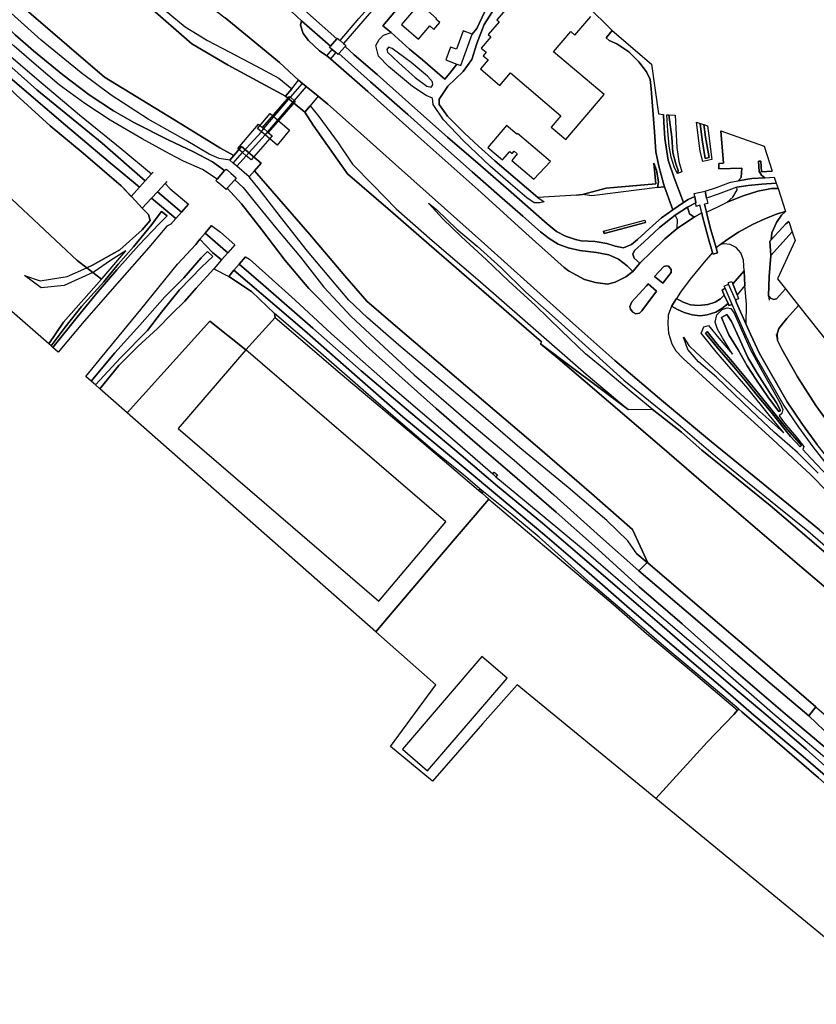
# Model space of a CAD drawing. Extents: x -26035517 to 31750492, y -9237385 to 8160032.
# Tile 224 of 256: x 22827228 to 23078243, y 421561 to 731903. Entities that reach past the tile are written whole.
import ezdxf

# ---------------------------------------------------------------- set-up
doc = ezdxf.new("R2010")
doc.units = 0
doc.layers.add('T-25', color=7, linetype='CONTINUOUS')

msp = doc.modelspace()

# ---------------------------------------------------------------- linework, layer by layer
at = {"layer": 'T-25', "color": 9}
for p, q in [((22842126, 724015, 8937), (22824853, 738923, 8893)), ((22867462, 736463, 8900), (22881478, 724300, 9010)), ((22853937, 713752, 8920), (22842126, 724015, 8937)), ((22881478, 724300, 9010), (22892957, 717619, 9010)), ((22892957, 717619, 9010), (22910988, 707776, 9060)), ((22875759, 700470, 8947), (22853937, 713752, 8920)), ((22910988, 707776, 9060), (22917123, 702755, 9227)), ((22917123, 702755, 9227), (22919654, 698635, 9227)), ((22890318, 691538, 8947), (22875759, 700470, 8947)), ((22919654, 698635, 9227), (22927500, 687675, 9180)), ((22894729, 689090, 8910), (22890318, 691538, 8947)), ((22897168, 691935, 9427), (22894729, 689090, 8910)), ((22903306, 686672, 9427), (22897168, 691935, 9427)), ((22901256, 684281, 8910), (22903306, 686672, 9427)), ((22927500, 687675, 9180), (22930562, 683371, 8867)), ((22918696, 664170, 8957), (22901256, 684281, 8910)), ((22930562, 683371, 8867), (22944116, 671670, 8867)), ((22944116, 671670, 8867), (22956205, 661069, 8860)), ((22929655, 651167, 8973), (22918696, 664170, 8957)), ((22956205, 661069, 8860), (22976633, 643352, 8857)), ((22936590, 643163, 8987), (22929655, 651167, 8973)), ((22945636, 635462, 9003), (22936590, 643163, 8987)), ((22976633, 643352, 8857), (22991702, 630322, 8853)), ((22968479, 615941, 9000), (22945636, 635462, 9003)), ((22991702, 630322, 8853), (22991387, 629740, 8877)), ((22991387, 629740, 8877), (22996800, 625214, 8877)), ((22996800, 625214, 8877), (23012739, 611571, 8843)), ((22990364, 597225, 8993), (22968479, 615941, 9000)), ((23012739, 611571, 8843), (23029604, 597137, 8760)), ((23007408, 582587, 9003), (22990364, 597225, 8993)), ((23029604, 597137, 8760), (23043557, 585111, 8730)), ((23043557, 585111, 8730), (23059011, 571844, 8730)), ((23020337, 571204, 8987), (23007408, 582587, 9003)), ((23025122, 560662, 8953), (23020337, 571204, 8987)), ((23059011, 571844, 8730), (23073694, 559187, 8710)), ((23038539, 549221, 10077), (23025122, 560662, 8953)), ((23073694, 559187, 8710), (23088900, 546320, 8683)), ((23060518, 530442, 10057), (23038539, 549221, 10077)), ((23078104, 515281, 9000), (23060518, 530442, 10057)), ((23078382, 515043, 8983), (23078104, 515281, 9000))]:
    msp.add_line(p, q, dxfattribs=at)
for points in [[(22826097, 774442, 9690), (22840924, 762108, 9837), (22840924, 762108, 9837), (22848493, 755307, 9870), (22860095, 745778, 9870), (22872741, 735152, 9923), (22879379, 729671, 9917), (22886427, 725382, 10053), (22893259, 721731, 10330), (22901685, 717351, 10467), (22908868, 713471, 10530), (22912939, 710160, 9806), (22910988, 707776, 9060), (22892957, 717619, 9010), (22881478, 724300, 9010), (22867462, 736463, 8900), (22851508, 750113, 8947), (22839794, 760168, 8833), (22823115, 774475, 8810)], [(22849151, 764164, 9897), (22857972, 757862, 10007), (22866022, 752138, 10120), (22873822, 746401, 10170), (22883214, 739225, 10283), (22891935, 732449, 10373), (22899568, 726294, 10547), (22909087, 718393, 10643), (22915113, 712817, 10637)], [(22867077, 766006, 9603), (22868957, 764963, 9567), (22869014, 764953, 9593), (22875099, 761512, 9770), (22880151, 758805, 9793), (22885266, 755869, 9857), (22889979, 752918, 9963), (22894525, 749818, 10123), (22899903, 745711, 10310), (22902221, 743783, 10320), (22908889, 737893, 10527), (22912906, 734435, 10497), (22916001, 731554, 10497), (22925209, 723600, 10707)], [(22927131, 725861, 10707), (22917899, 734063, 10500), (22917806, 734149, 10499), (22915267, 736490, 10480), (22915196, 736551, 10479), (22908066, 742725, 10363), (22903559, 746721, 10270), (22899784, 749655, 10110), (22895718, 752679, 10017), (22892026, 755145, 9890), (22886335, 758618, 9817), (22879989, 762185, 9737), (22873969, 765399, 9590)], [(22910988, 707776, 9060), (22892957, 717619, 9010), (22881478, 724300, 9010), (22867462, 736463, 8900), (22851508, 750113, 8947), (22839794, 760168, 8833)], [(22982154, 759909, 10907), (23013935, 728464, 8840), (23011985, 726195, 8877), (23012976, 725308, 8947), (23015345, 724297, 8970), (23019180, 721742, 8920), (23022352, 718596, 8910), (23024757, 715422, 8903), (23025880, 713069, 8903), (23026186, 710159, 8923), (23027270, 696548, 8947), (23027723, 690287, 8980), (23028629, 685689, 9197), (23030057, 680255, 9683), (23030413, 679250, 9700), (23028156, 678998, 9700), (23028502, 680760, 9660), (23027928, 684496, 9463), (23027096, 686670, 9387), (23027696, 680136, 9453), (23011998, 678819, 9487), (23004550, 676844, 9850), (23002682, 676546, 9853), (22990446, 675880, 9720), (22976956, 687376, 9717), (22971806, 692078, 9627), (22967383, 696114, 9310), (22962016, 701468, 9253), (22962016, 701468, 9253), (22959425, 705181, 9207), (22959414, 706853, 9207), (22962109, 710908, 9207), (22966949, 715548, 9207), (22969676, 719338, 9207), (22971306, 724391, 9177), (22973556, 730390, 9267), (22977708, 736840, 9147)], [(22966572, 752751, 10233), (22964326, 754724, 10430), (22953819, 743607, 10453), (22949723, 739669, 10457), (22941678, 729979, 10487), (22944300, 727884, 10607)], [(22824853, 738923, 8893), (22842126, 724015, 8937), (22853937, 713752, 8920), (22875759, 700470, 8947), (22890318, 691538, 8947), (22894729, 689090, 8910), (22893446, 687594, 10633), (22890126, 688120, 10453), (22886919, 689534, 10440), (22879668, 693816, 10323), (22867746, 700574, 10210), (22856025, 708111, 10190), (22846643, 715103, 10247), (22833980, 725472, 10200), (22823535, 734934, 10153)], [(22824853, 738923, 8893), (22842126, 724015, 8937), (22853937, 713752, 8920), (22875759, 700470, 8947), (22890318, 691538, 8947), (22894729, 689090, 8910)], [(22977708, 736840, 9147), (22973556, 730390, 9267), (22971306, 724391, 9177), (22969676, 719338, 9207), (22966949, 715548, 9207), (22962109, 710908, 9207), (22959414, 706853, 9207), (22959425, 705181, 9207), (22962016, 701468, 9253), (22967383, 696114, 9310), (22971806, 692078, 9627), (22976956, 687376, 9717), (22990446, 675880, 9720), (22992456, 674501, 9787), (22991163, 674206, 9900), (22989316, 674208, 9987), (22987001, 675725, 10037), (22981909, 680126, 10103), (22975442, 685693, 10163), (22967098, 693698, 10270), (22960726, 700308, 10390), (22957473, 705222, 10353), (22957268, 707132, 10350), (22957268, 707132, 10350), (22955307, 707997, 10420), (22951033, 710866, 10560), (22943470, 717177, 10683), (22940253, 720418, 10683), (22939498, 723733, 10683), (22940478, 725642, 10653), (22941885, 727078, 10640), (22944300, 727884, 10607), (22950082, 722652, 10470), (22954143, 719261, 10327), (22961145, 713151, 9977), (22962725, 715034, 9870), (22965001, 717910, 9787), (22966197, 717466, 12513), (22969842, 727291, 9917), (22971318, 729165, 9930), (22973834, 734482, 10043)], [(22982962, 738208, 11357), (22977561, 731856, 13347), (22978313, 731216, 13347), (22974886, 727185, 14350), (22975648, 726538, 14347), (22972618, 722974, 14347), (22974204, 721626, 14357), (22973274, 720532, 11677), (22974828, 719211, 11677), (22972406, 716363, 11677), (22978485, 711195, 11673), (22981837, 715136, 11777), (22997750, 701606, 14417), (22994709, 698030, 11867), (22999313, 694116, 11863), (23011362, 708286, 14317), (22995477, 721792, 14310), (23000879, 728145, 13370), (23002186, 727034, 12020), (23007188, 732918, 12020)], [(23079271, 571063, 10460), (23071769, 577214, 10420), (23060375, 586521, 10390), (23045172, 598875, 10330), (23028838, 612545, 10337), (23014787, 624521, 10420), (23001501, 636221, 10390), (22988160, 648200, 10433), (22973687, 661276, 10373), (22961089, 672500, 10333), (22945606, 686221, 10487), (22933722, 696961, 10683), (22924342, 705277, 10663), (22921249, 707796, 10643), (22917530, 710839, 10677), (22916369, 711789, 10677), (22915113, 712817, 10637), (22909087, 718393, 10643), (22899568, 726294, 10547), (22891935, 732449, 10373)], [(22912906, 734435, 10497), (22916001, 731554, 10497), (22915739, 730156, 10543), (22916508, 727546, 10653), (22918185, 725300, 10683), (22921748, 722109, 10683), (22923968, 720547, 10685), (22925120, 719586, 10685), (22929321, 715843, 10683), (22936926, 709281, 10600), (22951869, 695968, 10577), (22972620, 677387, 10433), (22986718, 664660, 10397), (22998823, 653786, 10400), (23000175, 652760, 10420), (23005172, 649982, 10383), (23008642, 649022, 10333), (23012480, 648595, 10263), (23014904, 649149, 10193), (23018216, 650833, 10187), (23020401, 652579, 10153), (23022618, 655125, 10157), (23026269, 658754, 9923), (23030528, 662865, 9903), (23034362, 666066, 9880), (23036977, 667867, 9873), (23039810, 669706, 9837), (23042154, 671001, 9908), (23042410, 669910, 9900), (23043508, 665581, 9907), (23044516, 662146, 9860), (23045525, 658565, 9854), (23042872, 655504, 9877), (23038524, 650088, 9953), (23035489, 646039, 10050), (23034183, 644036, 10070), (23034147, 643978, 10071), (23032695, 641677, 10110), (23032663, 641593, 10112), (23031589, 638787, 10187), (23031467, 636086, 10227), (23031713, 633147, 10237), (23032710, 629709, 10237), (23033958, 627583, 10203), (23036294, 625132, 10267), (23045992, 616268, 10320), (23057603, 605867, 10417), (23064416, 599697, 10437), (23070857, 593682, 10387), (23076374, 588511, 10410), (23081798, 583101, 10433)], [(22917899, 734063, 10500), (22927131, 725861, 10707), (22925209, 723600, 10707), (22916001, 731554, 10497), (22912906, 734435, 10497)], [(22891795, 684323, 10726), (22887999, 687076, 10597), (22882004, 690215, 10490), (22874027, 694009, 10473), (22863373, 699430, 10430), (22856774, 703167, 10340), (22849068, 708250, 10323), (22840769, 714486, 10317), (22831567, 722105, 10333), (22825831, 727095, 10307), (22820318, 732343, 10290)], [(23020401, 652579, 10153), (23018216, 650833, 10187), (23014904, 649149, 10193), (23012480, 648595, 10263), (23008642, 649022, 10333), (23005172, 649982, 10383), (23000175, 652760, 10420), (22998823, 653786, 10400), (22986718, 664660, 10397), (22972620, 677387, 10433), (22951869, 695968, 10577), (22936926, 709281, 10600), (22929321, 715843, 10683), (22925120, 719586, 10685), (22923968, 720547, 10685), (22921748, 722109, 10683), (22918185, 725300, 10683), (22916508, 727546, 10653), (22915739, 730156, 10543), (22916001, 731554, 10497)], [(22889484, 681689, 10687), (22884779, 684676, 10533), (22878824, 687310, 10513), (22874439, 689632, 10510), (22865846, 694369, 10453), (22855732, 700245, 10400), (22847758, 705467, 10367), (22839645, 711387, 10353), (22832559, 717504, 10317), (22825441, 723606, 10293), (22819018, 729190, 10263)], [(22825831, 727095, 10307), (22831567, 722105, 10333), (22840769, 714486, 10317), (22849068, 708250, 10323), (22856774, 703167, 10340), (22863373, 699430, 10430), (22874027, 694009, 10473), (22882004, 690215, 10490), (22887999, 687076, 10597), (22891795, 684323, 10726), (22889484, 681689, 10687), (22884779, 684676, 10533), (22878824, 687310, 10513), (22874439, 689632, 10510), (22865846, 694369, 10453), (22855732, 700245, 10400), (22847758, 705467, 10367), (22839645, 711387, 10353), (22832559, 717504, 10317), (22825441, 723606, 10293)], [(23013935, 728464, 8840), (23011985, 726195, 8877), (23012976, 725308, 8947), (23015345, 724297, 8970), (23019180, 721742, 8920), (23022352, 718596, 8910), (23024757, 715422, 8903), (23025880, 713069, 8903), (23026186, 710159, 8923), (23027270, 696548, 8947), (23027723, 690287, 8980), (23028629, 685689, 9197), (23030057, 680255, 9683), (23030413, 679250, 9700), (23032998, 671948, 9827)], [(22927131, 725861, 10707), (22927317, 726080, 10707), (22928159, 725367, 10687), (22929303, 724397, 10687), (22930036, 723776, 10707), (22929765, 723466, 10707), (22927806, 721226, 10707), (22927530, 720910, 10707), (22926802, 721524, 10687), (22925656, 722492, 10687), (22924847, 723174, 10707), (22925209, 723600, 10707), (22927131, 725861, 10707)], [(23039926, 676190, 9873), (23037863, 675208, 9833), (23036362, 674299, 9877), (23032998, 671948, 9827), (23029487, 669407, 9867), (23026750, 667081, 9870), (23021891, 662607, 9963), (23020032, 661087, 10017), (23017504, 659955, 10030), (23014833, 660526, 10050), (23012283, 661319, 10080), (23008601, 661950, 10110), (23004156, 662251, 10103), (23002346, 662650, 10103), (22999182, 663635, 10120), (22996391, 665174, 10173), (22993392, 667590, 10150), (22981217, 678226, 10213), (22972469, 685933, 10250), (22962044, 694908, 10417), (22951786, 704061, 10413), (22939819, 714673, 10610), (22932668, 720873, 10727), (22929765, 723466, 10707)], [(22818753, 722081, 7980), (22832591, 709824, 7980), (22853263, 693013, 7980), (22866804, 681099, 7980), (22865002, 679102, 7980), (22855110, 687336, 7980), (22841691, 698663, 7980), (22828636, 709811, 7980), (22813610, 722564, 7980)], [(22813610, 722564, 7980), (22828636, 709811, 7980), (22841691, 698663, 7980), (22855110, 687336, 7980), (22865002, 679102, 7980), (22862402, 676219, 10513), (22859166, 679557, 10510), (22859166, 679557, 10510), (22847184, 689877, 10467), (22836874, 698482, 10457), (22826075, 708272, 10420)], [(22823006, 721608, 10040), (22832649, 713245, 10040), (22846048, 701962, 10120), (22859379, 691068, 10240), (22868802, 683314, 10390), (22866804, 681099, 7980), (22853263, 693013, 7980), (22832591, 709824, 7980), (22818753, 722081, 7980)], [(22927806, 721226, 10707), (22937721, 712330, 10600), (22949526, 701983, 10480), (22958584, 693965, 10410), (22969823, 683987, 10287), (22979289, 675651, 10253), (22985778, 669962, 10277), (22991373, 665050, 10297), (22994053, 662936, 10283), (22996929, 661163, 10240), (23000085, 659944, 10197), (23003692, 659140, 10163), (23009003, 658482, 10167), (23012851, 657816, 10197), (23015960, 656389, 10107), (23018594, 654357, 10097), (23020401, 652579, 10153), (23022618, 655125, 10157), (23020818, 656716, 10140), (23020433, 658044, 10143), (23020975, 659205, 10110), (23024005, 661898, 10050), (23028881, 666389, 10000), (23033785, 670300, 9933), (23037606, 672779, 9933), (23040252, 674136, 9873)], [(22852980, 650068, 9563), (22850244, 652234, 9497), (22848345, 653683, 10397), (22845372, 655980, 10400), (22829879, 670550, 10403), (22806064, 692788, 10403), (22823052, 711123, 10360)], [(22915113, 712817, 10637), (22916369, 711789, 10677), (22917530, 710839, 10677), (22921249, 707796, 10643), (22918737, 704727, 9781), (22917123, 702755, 9227), (22910988, 707776, 9060), (22912939, 710160, 9806), (22915113, 712817, 10637)], [(22921249, 707796, 10643), (22924342, 705277, 10663), (22933722, 696961, 10683), (22945606, 686221, 10487), (22961089, 672500, 10333), (22973687, 661276, 10373), (22988160, 648200, 10433), (23001501, 636221, 10390), (23014787, 624521, 10420), (23028838, 612545, 10337), (23045172, 598875, 10330), (23060375, 586521, 10390), (23071769, 577214, 10420), (23079271, 571063, 10460), (23087805, 563800, 10420), (23097364, 555498, 10473), (23108033, 545905, 10740), (23117154, 537822, 10960), (23126916, 529367, 11143), (23135109, 522148, 11353), (23141188, 517391, 11493)], [(22903403, 696575, 10673), (22902172, 697620, 8937), (22906151, 702304, 9000), (22912291, 697089, 8927), (22908312, 692404, 8937), (22904547, 695602, 10673), (22903403, 696575, 10673)], [(22917123, 702755, 9227), (22919654, 698635, 9227), (22927500, 687675, 9180), (22930562, 683371, 8867), (22944116, 671670, 8867), (22956205, 661069, 8860), (22976633, 643352, 8857), (22991702, 630322, 8853)], [(23036362, 674299, 9877), (23033418, 682078, 9527), (23031616, 687666, 9220), (23030473, 694468, 8977), (23030211, 699584, 8817), (23030119, 702029, 8790)], [(23048202, 696874, 9653), (23048965, 686687, 9697), (23047507, 686582, 9697), (23047569, 684850, 9697), (23054760, 685090, 9697), (23054526, 682135, 9697), (23053662, 681093, 9746)], [(22806064, 692788, 10403), (22829879, 670550, 10403), (22845372, 655980, 10400), (22848345, 653683, 10397), (22848345, 653683, 10397), (22850244, 652234, 9497), (22852980, 650068, 9563), (22841011, 636558, 9550), (22836370, 629747, 9333), (22823939, 640694, 9120)], [(22894729, 689090, 8910), (22897168, 691935, 9427), (22903306, 686672, 9427), (22901256, 684281, 8910), (22899584, 682331, 10567), (22895659, 685697, 10683), (22894520, 686673, 10683), (22893446, 687594, 10633), (22894729, 689090, 8910)], [(23062074, 682036, 9707), (23060991, 682935, 9693), (23060246, 684070, 9667), (23060078, 687311, 9693), (23060742, 687283, 9697), (23060951, 683968, 9693), (23064364, 684193, 9630)], [(22862220, 676018, 10513), (22862402, 676219, 10513), (22865002, 679102, 7980), (22866804, 681099, 7980), (22868802, 683314, 10390), (22869321, 683889, 10380)], [(22891795, 684323, 10726), (22892248, 684839, 10733), (22892669, 684470, 10700), (22893797, 683481, 10700), (22895459, 682023, 10733), (22894969, 681464, 10714), (22892620, 678787, 10624), (22892247, 678361, 10610), (22890558, 679843, 10683), (22889430, 680832, 10683), (22889036, 681178, 10680), (22889484, 681689, 10687), (22891795, 684323, 10726)], [(23025122, 560662, 8953), (23020337, 571204, 8987), (23007408, 582587, 9003), (22990364, 597225, 8993), (22968479, 615941, 9000), (22945636, 635462, 9003), (22936590, 643163, 8987), (22929655, 651167, 8973), (22918696, 664170, 8957), (22901256, 684281, 8910)], [(22873639, 680902, 10420), (22873031, 680246, 10426), (22870611, 677635, 7980), (22868801, 675681, 7980), (22865809, 672452, 10497)], [(23086310, 498042, 9887), (23068425, 513157, 9890), (23051500, 527573, 9917), (23035927, 541515, 9990), (23022449, 553191, 10067), (23008382, 565915, 10060), (22996255, 576662, 10060), (22981711, 589335, 10070), (22969922, 599375, 10107), (22958412, 609351, 10167), (22946649, 619843, 10230), (22936289, 629236, 10260), (22927140, 638228, 10343), (22918325, 647211, 10317), (22910902, 656034, 10360), (22903507, 665652, 10477), (22897079, 673909, 10590), (22892620, 678787, 10624), (22894969, 681464, 10714), (22897594, 679023, 10523), (22901474, 674332, 10400), (22907921, 666254, 10337), (22915659, 657015, 10293), (22923082, 647549, 10320), (22931700, 638305, 10307), (22943414, 627388, 10237), (22951533, 619969, 10213), (22967796, 605862, 10127), (22982994, 593093, 10090), (22995486, 582098, 10067), (23010268, 568931, 10113), (23022319, 558167, 10067), (23040125, 543021, 10060), (23062338, 523955, 9997), (23075874, 512448, 10023), (23083086, 505545, 9950)], [(22894969, 681464, 10714), (22897594, 679023, 10523), (22901474, 674332, 10400), (22907921, 666254, 10337), (22915659, 657015, 10293), (22923082, 647549, 10320), (22931700, 638305, 10307), (22943414, 627388, 10237), (22951533, 619969, 10213), (22967796, 605862, 10127), (22982994, 593093, 10090), (22995486, 582098, 10067), (23010268, 568931, 10113), (23022319, 558167, 10067)], [(23043236, 677811, 9873), (23046781, 679012, 9793), (23051205, 680680, 9767), (23053576, 681078, 9747), (23053662, 681093, 9746), (23057893, 681844, 9673), (23062074, 682036, 9707), (23065012, 682222, 9713)], [(23053242, 679091, 9723), (23056748, 679662, 9723), (23061063, 680092, 9717), (23065617, 680380, 9630)], [(22892620, 678787, 10624), (22897079, 673909, 10590), (22903507, 665652, 10477), (22910902, 656034, 10360), (22918325, 647211, 10317), (22927140, 638228, 10343), (22936289, 629236, 10260), (22946649, 619843, 10230), (22958412, 609351, 10167), (22969922, 599375, 10107), (22981711, 589335, 10070), (22996255, 576662, 10060), (23008382, 565915, 10060), (23022449, 553191, 10067), (23035927, 541515, 9990), (23051500, 527573, 9917), (23068425, 513157, 9890), (23086310, 498042, 9887), (23098073, 488258, 9903), (23107238, 481034, 9927)], [(23002682, 676546, 9853), (23004550, 676844, 9850)], [(23028156, 678998, 9700), (23030413, 679250, 9700)], [(23041593, 673395, 9927), (23040429, 673022, 9873), (23040252, 674136, 9873), (23039926, 676190, 9873), (23039784, 677086, 9873), (23043236, 677811, 9873), (23043685, 675603, 9873), (23044027, 673921, 9873), (23043042, 673735, 9927)], [(23043616, 671287, 9908), (23047470, 673062, 9923), (23050137, 674423, 9947), (23051936, 676007, 9853), (23053271, 678261, 9780), (23053242, 679091, 9723), (23047348, 676958, 9800), (23043685, 675603, 9873)], [(23050137, 674423, 9947), (23055197, 676354, 9717), (23059784, 677824, 9680), (23064127, 678688, 9637), (23066174, 678685, 9610)], [(22862402, 676219, 10513), (22862494, 676124, 10750), (22865809, 672452, 10497)], [(22874816, 667434, 10327), (22876439, 669273, 7980), (22878206, 671274, 7980), (22880432, 673795, 10303)], [(23081394, 563661, 9853), (23072273, 571461, 9853), (23063679, 578809, 9837), (23055425, 585541, 9810), (23048146, 591347, 9820), (23042151, 596247, 9850), (23035762, 601871, 9820), (23026571, 609128, 9767), (23019946, 614636, 9737), (23011951, 621315, 9720), (23005531, 626631, 9737), (22997922, 633859, 9783), (22989742, 641771, 9853), (22981332, 649457, 9853), (22974308, 656211, 9893), (22966424, 663449, 9973), (22960603, 669174, 10067), (22956000, 674116, 10207), (22958597, 672108, 10197), (22965001, 665865, 10203), (22971375, 660551, 10230), (22978845, 653759, 10223), (22986743, 646048, 10240), (22996902, 636995, 10240), (23008761, 626320, 10190), (23017638, 618253, 10123), (23027540, 610204, 10173), (23035471, 603818, 10220), (23046511, 594373, 10260), (23056559, 586126, 10297), (23065928, 578615, 10340), (23075558, 570758, 10383), (23085890, 561918, 10423)], [(23047126, 658370, 9853), (23046658, 660029, 9856), (23045946, 662557, 9860), (23044944, 665974, 9907), (23043856, 670263, 9900), (23043616, 671287, 9908), (23043042, 673735, 9927)], [(23042154, 671001, 9908), (23039810, 669706, 9837), (23036977, 667867, 9873), (23034362, 666066, 9880), (23030528, 662865, 9903), (23026269, 658754, 9923), (23022618, 655125, 10157)], [(23039810, 669706, 9837), (23038313, 670760, 9863), (23037606, 672779, 9933)], [(23045694, 657966, 9853), (23045525, 658565, 9854), (23044516, 662146, 9860), (23043508, 665581, 9907), (23042410, 669910, 9900), (23042154, 671001, 9908), (23041593, 673395, 9927)], [(23048078, 661061, 9880), (23050017, 662499, 9750), (23053772, 664898, 9723), (23058114, 667311, 9673), (23061775, 668979, 9647), (23065932, 670726, 9607), (23068565, 671410, 9560)], [(23078415, 598144, 9603), (23073942, 604318, 9580), (23069061, 611484, 9577), (23060323, 626716, 9653), (23057499, 632744, 9693), (23056152, 635816, 9708), (23056209, 642189, 9657), (23055707, 648167, 9723), (23055466, 652766, 9783), (23055264, 656160, 9723), (23054486, 658431, 9720), (23053027, 660075, 9720), (23051111, 661095, 9757), (23049099, 661292, 9843), (23048078, 661061, 9880), (23050017, 662499, 9750), (23053772, 664898, 9723), (23058114, 667311, 9673), (23061775, 668979, 9647), (23065932, 670726, 9607), (23068565, 671410, 9560), (23067276, 670329, 9610), (23065722, 667928, 9653), (23064212, 664749, 9593), (23064060, 662538, 9543), (23063622, 662118, 9567), (23063937, 657555, 9620), (23063425, 650944, 9580), (23063222, 644844, 9507), (23063831, 644083, 9503), (23064882, 643748, 9500), (23065652, 643950, 9490), (23068540, 647027, 9460), (23072683, 641797, 9357), (23068909, 637765, 9520), (23066446, 634529, 9563), (23065956, 632886, 9610), (23066047, 630766, 9647), (23067347, 628070, 9547), (23072353, 619378, 9560), (23078117, 610336, 9533), (23083038, 603423, 9490)], [(23069602, 668253, 9493), (23068663, 667575, 9493), (23064060, 662538, 9543), (23064212, 664749, 9593), (23065722, 667928, 9653), (23067276, 670329, 9610), (23068565, 671410, 9560)], [(23011208, 665245, 9933), (23024194, 668689, 9817)], [(23011399, 664523, 9933), (23024385, 667967, 9817)], [(23024194, 668689, 9817), (23024385, 667967, 9817)], [(23034362, 666066, 9880), (23034543, 668772, 9880), (23033785, 670300, 9933)], [(22887683, 667080, 10313), (22885660, 664643, 7980), (22884032, 662681, 7980), (22882713, 661092, 10297)], [(23011208, 665245, 9933), (23011399, 664523, 9933)], [(23068540, 647027, 9460), (23065652, 643950, 9490), (23064882, 643748, 9500), (23063831, 644083, 9503), (23063222, 644844, 9507), (23063425, 650944, 9580), (23063937, 657555, 9620), (23070669, 665008, 9503)], [(23056152, 635816, 9708), (23056209, 642189, 9657), (23055707, 648167, 9723), (23055466, 652766, 9783), (23055264, 656160, 9723), (23054486, 658431, 9720), (23053027, 660075, 9720), (23051111, 661095, 9757), (23049099, 661292, 9843), (23048078, 661061, 9880), (23046658, 660029, 9856)], [(23063622, 662118, 9567), (23063937, 657555, 9620)], [(22895037, 660993, 10413), (22892778, 658408, 7980), (22890861, 656215, 7980), (22888384, 653381, 10413)], [(23045525, 658565, 9854), (23042872, 655504, 9877), (23038524, 650088, 9953), (23035489, 646039, 10050), (23034183, 644036, 10070), (23034147, 643978, 10071), (23032695, 641677, 10110), (23032663, 641593, 10112), (23031589, 638787, 10187), (23031467, 636086, 10227), (23031713, 633147, 10237), (23032710, 629709, 10237), (23033958, 627583, 10203), (23036294, 625132, 10267), (23045992, 616268, 10320), (23057603, 605867, 10417), (23064416, 599697, 10437), (23070857, 593682, 10387), (23076374, 588511, 10410), (23081798, 583101, 10433)], [(23045694, 657966, 9853), (23047126, 658370, 9853)], [(22898427, 657197, 10333), (22896376, 654806, 8170), (22894753, 652914, 7980), (22893109, 650998, 10210)], [(23088722, 489823, 8203), (23075038, 501958, 8197), (23063114, 512232, 8213), (23051983, 521597, 8227), (23040160, 531734, 8243), (23028862, 541569, 8243), (23016369, 552312, 8243), (23003775, 563142, 8243), (22991916, 573249, 8243), (22977757, 584866, 8243), (22966303, 594635, 8243), (22950475, 608040, 8243), (22934879, 621276, 8243), (22919550, 634683, 8170), (22903906, 648376, 8170), (22896376, 654806, 8170), (22898427, 657197, 10333), (22899605, 656448, 9920), (22904632, 651930, 9917), (22914042, 643510, 9963), (22925502, 632865, 9957), (22942455, 617829, 9867), (22962049, 601160, 9827), (22976298, 588714, 9837), (22977314, 587869, 9832), (22986347, 580338, 9933), (23004914, 564912, 9937), (23024365, 548062, 9790), (23044593, 530756, 9717), (23064489, 513441, 9673), (23087003, 494312, 9803)], [(22888384, 653381, 10413), (22893109, 650998, 10210)], [(23078983, 492955, 9493), (23065169, 504769, 9513), (23054818, 513796, 9610), (23053809, 514639, 9605), (23041711, 524757, 9540), (23030181, 534467, 9470), (23016350, 546433, 9463), (23007189, 554242, 9523), (22998909, 561605, 9433), (22990937, 568805, 9430), (22982255, 575980, 9547), (22973405, 583116, 9673), (22972267, 584077, 9673), (22967035, 588458, 9700), (22958052, 595701, 9657), (22946495, 605600, 9597), (22936261, 614369, 9650), (22921320, 627516, 9643), (22907534, 639316, 9643), (22907534, 639316, 9643), (22900321, 646250, 9937), (22893109, 650998, 10210), (22894753, 652914, 7980), (22903276, 645578, 7980), (22916936, 633888, 7980), (22932713, 620122, 7980), (22947981, 606702, 7980), (22965733, 591971, 7980), (22977744, 581946, 7980), (22992683, 569403, 7980), (23006631, 557436, 7980), (23018549, 547001, 7980), (23031397, 536059, 7980), (23048803, 521208, 7980), (23058575, 512657, 7980), (23074071, 499651, 7980), (23086542, 488925, 7980)], [(23086542, 488925, 7980), (23074071, 499651, 7980), (23058575, 512657, 7980), (23048803, 521208, 7980), (23031397, 536059, 7980), (23018549, 547001, 7980), (23006631, 557436, 7980), (22992683, 569403, 7980), (22977744, 581946, 7980), (22965733, 591971, 7980), (22947981, 606702, 7980), (22932713, 620122, 7980), (22916936, 633888, 7980), (22903276, 645578, 7980), (22894753, 652914, 7980), (22896376, 654806, 8170), (22903906, 648376, 8170), (22919550, 634683, 8170), (22934879, 621276, 8243), (22950475, 608040, 8243), (22966303, 594635, 8243), (22977757, 584866, 8243), (22991916, 573249, 8243), (23003775, 563142, 8243), (23016369, 552312, 8243), (23028862, 541569, 8243), (23040160, 531734, 8243), (23051983, 521597, 8227), (23063114, 512232, 8213), (23075038, 501958, 8197), (23088722, 489823, 8203)], [(23027276, 650974, 10270), (23029860, 648829, 10270), (23032479, 652227, 10233), (23032495, 653204, 10213), (23031717, 654175, 10200), (23031025, 654283, 10200), (23030158, 654077, 10200), (23027276, 650974, 10270)], [(23055466, 652766, 9783), (23051894, 648647, 9807)], [(23082946, 590012, 9637), (23077228, 597246, 9603), (23072724, 603462, 9580), (23067799, 610694, 9577), (23059002, 626029, 9653), (23056144, 632130, 9693), (23051778, 642088, 9740), (23051747, 642158, 9741), (23050680, 641844, 9767), (23050431, 642407, 9767), (23049248, 645077, 9767), (23048532, 646694, 9767), (23049534, 647245, 9799), (23049232, 647939, 9807), (23050596, 648533, 9807), (23050545, 649035, 9807), (23051607, 649374, 9807), (23051894, 648647, 9807), (23053271, 645155, 9807), (23053756, 643926, 9807), (23052754, 643575, 9750), (23053142, 642684, 9740), (23056152, 635816, 9708), (23057499, 632744, 9693), (23060323, 626716, 9653), (23069061, 611484, 9577), (23073942, 604318, 9580), (23078415, 598144, 9603)], [(23049232, 647939, 9807), (23050596, 648533, 9807), (23050545, 649035, 9807), (23051607, 649374, 9807), (23051894, 648647, 9807), (23053271, 645155, 9807), (23053756, 643926, 9807), (23052754, 643575, 9750)], [(23024690, 648032, 10273), (23020165, 642976, 10360), (23019507, 641556, 10390), (23019706, 640640, 10400), (23020417, 639734, 10410), (23021374, 639239, 10413), (23022487, 639420, 10413), (23023278, 640140, 10413), (23027860, 646368, 10337), (23025303, 648603, 10313), (23024690, 648032, 10273)], [(23049534, 647245, 9799), (23048532, 646694, 9767), (23049248, 645077, 9767), (23050431, 642407, 9767), (23050680, 641844, 9767), (23051747, 642158, 9741)], [(23147836, 531029, 9453), (23140389, 537349, 9493), (23130406, 545882, 9523), (23119386, 555451, 9557), (23106787, 566175, 9563), (23098501, 573558, 9577), (23091721, 580121, 9577), (23087135, 585019, 9597), (23082946, 590012, 9637), (23077228, 597246, 9603), (23072724, 603462, 9580), (23067799, 610694, 9577), (23059002, 626029, 9653), (23056144, 632130, 9693), (23051778, 642088, 9740), (23051747, 642158, 9741), (23049534, 647245, 9799), (23049232, 647939, 9807)], [(23148799, 532164, 9453), (23141354, 538482, 9493), (23131377, 547009, 9523), (23120356, 556579, 9557), (23107764, 567297, 9563), (23099514, 574649, 9577), (23092782, 581165, 9577), (23088249, 586006, 9597), (23084100, 590952, 9637), (23078415, 598144, 9603), (23073942, 604318, 9580), (23069061, 611484, 9577), (23060323, 626716, 9653), (23057499, 632744, 9693), (23056152, 635816, 9708), (23053142, 642684, 9740), (23052754, 643575, 9750), (23050596, 648533, 9807)], [(23055707, 648167, 9723), (23053271, 645155, 9807)], [(23049248, 645077, 9767), (23048023, 643971, 9723), (23046410, 642858, 9740), (23044053, 642100, 9787), (23041105, 641827, 9857), (23038560, 642031, 9927), (23036332, 642854, 9973), (23034147, 643978, 10071)], [(23063222, 644844, 9507), (23063429, 643518, 9520)], [(22907687, 638052, 9763), (22907534, 639316, 9643)], [(23032663, 641593, 10112), (23034475, 640557, 10043), (23036652, 639647, 10040), (23039159, 638917, 10040), (23041598, 638613, 10017), (23043905, 638854, 9977), (23046535, 639751, 9957), (23048487, 640922, 9927), (23050431, 642407, 9767)], [(23078855, 589005, 10380), (23072340, 595485, 10373), (23065042, 601757, 10367), (23057710, 608695, 10333), (23046765, 619207, 10297), (23041122, 624105, 10257), (23037771, 627908, 10180), (23036401, 631845, 10003), (23038031, 629189, 9903), (23040266, 627132, 9873), (23045799, 621982, 9833), (23053032, 615281, 9830), (23060418, 608445, 9830), (23068023, 601730, 9827), (23063540, 607198, 9827), (23056667, 615676, 9837), (23046704, 627187, 9817), (23041997, 633135, 9787), (23042815, 635056, 9787), (23044241, 635475, 9780), (23047523, 631527, 9777), (23051853, 626444, 9793), (23048698, 631593, 9870), (23047159, 634389, 9863), (23046355, 636593, 9853), (23046947, 638911, 9823), (23048573, 640515, 9783), (23050196, 641069, 9753), (23051266, 640879, 9730), (23052394, 639394, 9703), (23054731, 633911, 9630), (23057442, 628084, 9600), (23060577, 622259, 9590), (23063947, 616265, 9573), (23066840, 611022, 9543), (23067662, 609082, 9543), (23067421, 607786, 9543), (23066546, 607046, 9543), (23068247, 604770, 9543), (23071882, 600407, 9543), (23074269, 597373, 9543), (23073979, 596468, 9543), (23076475, 593684, 9547), (23082114, 587837, 9547)], [(23132171, 554158, 9373), (23132496, 554538, 9373), (23132588, 554593, 9537), (23123169, 562754, 9403), (23111798, 572506, 9480), (23103887, 579709, 9510), (23098370, 585049, 9490), (23093817, 589985, 9457), (23088036, 597061, 9460), (23083038, 603423, 9490), (23078117, 610336, 9533), (23072353, 619378, 9560), (23067347, 628070, 9547), (23066047, 630766, 9647), (23065956, 632886, 9610), (23066446, 634529, 9563), (23068909, 637765, 9520), (23072683, 641797, 9357)], [(23065598, 632716, 9587), (23066047, 630766, 9647)], [(23131437, 509421, 8913), (23119650, 519623, 8637), (23103951, 533249, 8667), (23088900, 546320, 8683), (23073694, 559187, 8710), (23059011, 571844, 8730), (23043557, 585111, 8730), (23029604, 597137, 8760), (23012739, 611571, 8843), (22996800, 625214, 8877), (22991387, 629740, 8877)], [(22991387, 629740, 8877), (23018977, 609026, 9500), (23026571, 609128, 9767)], [(23088900, 546320, 8683), (23073694, 559187, 8710), (23059011, 571844, 8730), (23043557, 585111, 8730), (23029604, 597137, 8760), (23012739, 611571, 8843), (22996800, 625214, 8877), (22991387, 629740, 8877), (22991387, 629740, 8877), (23018977, 609026, 9500), (23026571, 609128, 9767), (23035762, 601871, 9820), (23042151, 596247, 9850), (23048146, 591347, 9820), (23055425, 585541, 9810), (23063679, 578809, 9837), (23072273, 571461, 9853), (23081394, 563661, 9853)], [(23021723, 563561, 10043), (23024905, 560847, 10067), (23025122, 560662, 8953), (23038539, 549221, 10077), (23060518, 530442, 10057), (23078104, 515281, 9000), (23078382, 515043, 8983), (23082093, 511843, 9977)], [(23024905, 560847, 10067), (23022319, 558167, 10067), (23040125, 543021, 10060), (23062338, 523955, 9997), (23075874, 512448, 10023), (23078104, 515281, 9000)], [(23053460, 514246, 9733), (23053809, 514639, 9605)], [(23109167, 483874, 9917), (23097108, 493701, 9943), (23083086, 505545, 9950), (23075874, 512448, 10023)]]:
    msp.add_polyline3d(points, dxfattribs=at)
for points in [[(22966023, 769151, 10550), (22967201, 768225, 10550), (22950311, 748735, 10603), (22929303, 724397, 10687), (22928159, 725367, 10687), (22934102, 732252, 10663), (22935830, 734253, 10656), (22949177, 749716, 10603), (22966023, 769151, 10550)], [(22944300, 727884, 10607), (22941678, 729979, 10487), (22949723, 739669, 10457), (22953819, 743607, 10453), (22964326, 754724, 10430), (22966572, 752751, 10233), (22970376, 748995, 10223), (22975274, 744222, 10123), (22977567, 741951, 10043), (22978000, 740400, 10010), (22977340, 739305, 10010), (22973834, 734482, 10043), (22971318, 729165, 9930), (22969842, 727291, 9917), (22966966, 728358, 12843), (22964824, 722585, 12887), (22962973, 723272, 12890), (22961470, 719220, 12647), (22965001, 717910, 9787), (22962725, 715034, 9870), (22961145, 713151, 9977), (22954143, 719261, 10327), (22950082, 722652, 10470), (22944300, 727884, 10607)], [(22947514, 730380, 14813), (22952856, 725748, 14847), (22956484, 729933, 14903), (22957773, 728816, 12280), (22959657, 730989, 12293), (22958369, 732106, 12473), (22958557, 732323, 12473), (22953215, 736955, 14887), (22947514, 730380, 14813)], [(23032998, 671948, 9827), (23030413, 679250, 9700), (23030057, 680255, 9683), (23028629, 685689, 9197), (23027723, 690287, 8980), (23027270, 696548, 8947), (23026186, 710159, 8923), (23025880, 713069, 8903), (23024757, 715422, 8903), (23022352, 718596, 8910), (23019180, 721742, 8920), (23015345, 724297, 8970), (23012976, 725308, 8947), (23011985, 726195, 8877), (23013935, 728464, 8840), (23026290, 717839, 8907), (23028524, 702216, 8860), (23030119, 702029, 8790), (23030211, 699584, 8817), (23030473, 694468, 8977), (23031616, 687666, 9220), (23033418, 682078, 9527), (23036362, 674299, 9877), (23032998, 671948, 9827)], [(22925656, 722492, 10687), (22924847, 723174, 10707), (22925209, 723600, 10707), (22927131, 725861, 10707), (22927317, 726080, 10707), (22928159, 725367, 10687), (22929303, 724397, 10687), (22930036, 723776, 10707), (22929765, 723466, 10707), (22927806, 721226, 10707), (22927530, 720910, 10707), (22926802, 721524, 10687), (22925656, 722492, 10687)], [(23032998, 671948, 9827), (23036362, 674299, 9877), (23037863, 675208, 9833), (23039926, 676190, 9873), (23040252, 674136, 9873), (23037606, 672779, 9933), (23033785, 670300, 9933), (23028881, 666389, 10000), (23024005, 661898, 10050), (23020975, 659205, 10110), (23020433, 658044, 10143), (23020818, 656716, 10140), (23022618, 655125, 10157), (23020401, 652579, 10153), (23018594, 654357, 10097), (23015960, 656389, 10107), (23012851, 657816, 10197), (23009003, 658482, 10167), (23003692, 659140, 10163), (23000085, 659944, 10197), (22996929, 661163, 10240), (22994053, 662936, 10283), (22991373, 665050, 10297), (22985778, 669962, 10277), (22979289, 675651, 10253), (22969823, 683987, 10287), (22958584, 693965, 10410), (22949526, 701983, 10480), (22937721, 712330, 10600), (22927806, 721226, 10707), (22929765, 723466, 10707), (22932668, 720873, 10727), (22939819, 714673, 10610), (22951786, 704061, 10413), (22962044, 694908, 10417), (22972469, 685933, 10250), (22981217, 678226, 10213), (22993392, 667590, 10150), (22996391, 665174, 10173), (22999182, 663635, 10120), (23002346, 662650, 10103), (23004156, 662251, 10103), (23008601, 661950, 10110), (23012283, 661319, 10080), (23014833, 660526, 10050), (23017504, 659955, 10030), (23020032, 661087, 10017), (23021891, 662607, 9963), (23026750, 667081, 9870), (23029487, 669407, 9867), (23032998, 671948, 9827)], [(22943175, 721679, 13377), (22946661, 718290, 13210), (22951881, 713706, 13040), (22955470, 710903, 12943), (22956865, 710664, 12923), (22957461, 711404, 12953), (22957279, 712298, 13133), (22955686, 714113, 13370), (22950601, 718386, 13403), (22944630, 722817, 13380), (22943433, 723240, 13377), (22942886, 722559, 13377), (22943175, 721679, 13377)], [(22925120, 719586, 10685), (22923968, 720547, 10685), (22925656, 722492, 10687), (22926802, 721524, 10687), (22925120, 719586, 10685)], [(22848345, 653683, 10397), (22845372, 655980, 10400), (22829879, 670550, 10403), (22806064, 692788, 10403), (22823052, 711123, 10360), (22826075, 708272, 10420), (22836874, 698482, 10457), (22847184, 689877, 10467), (22859166, 679557, 10510), (22862494, 676124, 10750), (22865809, 672452, 10497), (22867788, 670521, 10483), (22868317, 668626, 10480), (22865830, 665691, 10440), (22858782, 659374, 10453), (22850181, 654508, 10397), (22848345, 653683, 10397)], [(22895659, 685697, 10683), (22894520, 686673, 10683), (22897462, 690021, 10673), (22903403, 696575, 10673), (22904147, 697563, 10643), (22912554, 707453, 10680), (22916369, 711789, 10677), (22917530, 710839, 10677), (22913684, 706466, 10680), (22905283, 696584, 10643), (22904547, 695602, 10673), (22898597, 689041, 10673), (22895659, 685697, 10683)], [(22917123, 702755, 9227), (22910988, 707776, 9060), (22912939, 710160, 9806), (22915113, 712817, 10637), (22916369, 711789, 10677), (22917530, 710839, 10677), (22921249, 707796, 10643), (22918737, 704727, 9781), (22917123, 702755, 9227)], [(22904147, 697563, 10643), (22903712, 697938, 10463), (22912253, 707716, 10540), (22912554, 707453, 10680), (22913684, 706466, 10680), (22914046, 706149, 10543), (22905516, 696383, 10540), (22905283, 696584, 10643), (22904147, 697563, 10643)], [(22991387, 629740, 8877), (22991702, 630322, 8853), (22976633, 643352, 8857), (22956205, 661069, 8860), (22944116, 671670, 8867), (22930562, 683371, 8867), (22927500, 687675, 9180), (22919654, 698635, 9227), (22917123, 702755, 9227), (22918737, 704727, 9781), (22921522, 701437, 10367), (22927585, 693117, 10137), (22932132, 686345, 9970), (22938558, 679761, 9803), (22945886, 672287, 9673), (22957166, 662320, 9507), (22971543, 649971, 9513), (22987303, 636276, 9463), (23005742, 620128, 9473), (23018977, 609026, 9500), (22991387, 629740, 8877)], [(22903403, 696575, 10673), (22902172, 697620, 8937), (22906151, 702304, 9000), (22912291, 697089, 8927), (22908312, 692404, 8937), (22904547, 695602, 10673), (22903403, 696575, 10673)], [(23034470, 683409, 9467), (23033561, 685260, 9387), (23032492, 688599, 9200), (23031910, 692063, 9063), (23031512, 696862, 8923), (23031173, 701950, 8833), (23031822, 701912, 8683), (23032668, 694825, 8693), (23033080, 690044, 8800), (23033985, 686453, 8963), (23034743, 684369, 9000), (23034470, 683409, 9467)], [(23033788, 701797, 9637), (23033999, 697684, 9620), (23034246, 691599, 9483), (23034937, 687217, 9430), (23035866, 683936, 9507), (23034470, 683409, 9467), (23034743, 684369, 9000), (23033985, 686453, 8963), (23033080, 690044, 8800), (23032668, 694825, 8693), (23031822, 701912, 8683), (23033788, 701797, 9637)], [(22906740, 695328, 17097), (22900159, 687695, 17097), (22898597, 689041, 10673), (22897462, 690021, 10673), (22895924, 691346, 17097), (22902505, 698979, 17097), (22903712, 697938, 10463), (22904147, 697563, 10643), (22905283, 696584, 10643), (22905516, 696383, 10540), (22906740, 695328, 17097)], [(22989283, 681634, 13747), (22994478, 687250, 12490), (22984107, 696048, 12497), (22983907, 695812, 12983), (22980615, 698605, 12180), (22974728, 691664, 13047), (22979397, 687704, 13047), (22981629, 690336, 13077), (22982394, 689688, 13073), (22983025, 690432, 13097), (22984029, 689581, 13677), (22982307, 687551, 13677), (22989283, 681634, 13747)], [(23043927, 698406, 9557), (23044339, 695347, 9643), (23045321, 687798, 9640), (23042473, 687179, 9677), (23041682, 690437, 9693), (23040483, 699641, 9570), (23041658, 699220, 8880), (23042289, 694028, 9030), (23043207, 688107, 9167), (23044467, 688453, 9130), (23043323, 694872, 8983), (23042771, 698821, 8853), (23043927, 698406, 9557)], [(23042771, 698821, 8853), (23043323, 694872, 8983), (23044467, 688453, 9130), (23043207, 688107, 9167), (23042289, 694028, 9030), (23041658, 699220, 8880), (23042771, 698821, 8853)], [(23053662, 681093, 9746), (23054526, 682135, 9697), (23054760, 685090, 9697), (23047569, 684850, 9697), (23047507, 686582, 9697), (23048965, 686687, 9697), (23048202, 696874, 9653), (23061798, 692001, 9623), (23064364, 684193, 9630), (23060951, 683968, 9693), (23060742, 687283, 9697), (23060078, 687311, 9693), (23060246, 684070, 9667), (23060991, 682935, 9693), (23062074, 682036, 9707), (23057893, 681844, 9673), (23053662, 681093, 9746)], [(22894729, 689090, 8910), (22897168, 691935, 9427), (22903306, 686672, 9427), (22901256, 684281, 8910), (22899584, 682331, 10567), (22895659, 685697, 10683), (22894520, 686673, 10683), (22893446, 687594, 10633), (22894729, 689090, 8910)], [(23028156, 678998, 9700), (23016663, 677564, 9677), (23007553, 676333, 9677), (23004550, 676844, 9850), (23011998, 678819, 9487), (23027696, 680136, 9453), (23027096, 686670, 9387), (23027928, 684496, 9463), (23028502, 680760, 9660), (23028156, 678998, 9700)], [(22892620, 678787, 10624), (22892247, 678361, 10610), (22890558, 679843, 10683), (22889430, 680832, 10683), (22889036, 681178, 10680), (22889484, 681689, 10687), (22891795, 684323, 10726), (22892248, 684839, 10733), (22892669, 684470, 10700), (22893797, 683481, 10700), (22895459, 682023, 10733), (22894969, 681464, 10714), (22892620, 678787, 10624)], [(23021723, 563561, 10043), (23018883, 567677, 10073), (23012212, 574021, 10127), (23000087, 584405, 10103), (22984861, 596920, 10107), (22971799, 608229, 10087), (22956793, 620828, 10123), (22946735, 629275, 10130), (22936834, 637897, 10217), (22930962, 643481, 10283), (22925318, 650185, 10247), (22917958, 658909, 10210), (22909373, 669799, 10220), (22902688, 678443, 10433), (22899584, 682331, 10567), (22901256, 684281, 8910), (22918696, 664170, 8957), (22929655, 651167, 8973), (22936590, 643163, 8987), (22945636, 635462, 9003), (22968479, 615941, 9000), (22990364, 597225, 8993), (23007408, 582587, 9003), (23020337, 571204, 8987), (23025122, 560662, 8953), (23024905, 560847, 10067), (23021723, 563561, 10043)], [(22873031, 680246, 10426), (22874659, 678591, 10210), (22880432, 673795, 10303), (22878206, 671274, 7980), (22870611, 677635, 7980), (22873031, 680246, 10426)], [(23043685, 675603, 9873), (23043236, 677811, 9873), (23046781, 679012, 9793), (23051205, 680680, 9767), (23053576, 681078, 9747), (23053662, 681093, 9746), (23057893, 681844, 9673), (23062074, 682036, 9707), (23065012, 682222, 9713), (23065617, 680380, 9630), (23061063, 680092, 9717), (23056748, 679662, 9723), (23053242, 679091, 9723), (23047348, 676958, 9800), (23043685, 675603, 9873)], [(23050137, 674423, 9947), (23051936, 676007, 9853), (23053271, 678261, 9780), (23053242, 679091, 9723), (23056748, 679662, 9723), (23061063, 680092, 9717), (23065617, 680380, 9630), (23066174, 678685, 9610), (23064127, 678688, 9637), (23059784, 677824, 9680), (23055197, 676354, 9717), (23050137, 674423, 9947)], [(22878206, 671274, 7980), (22876439, 669273, 7980), (22868801, 675681, 7980), (22870611, 677635, 7980), (22878206, 671274, 7980)], [(23045694, 657966, 9853), (23045525, 658565, 9854), (23044516, 662146, 9860), (23043508, 665581, 9907), (23042410, 669910, 9900), (23042154, 671001, 9908), (23041593, 673395, 9927), (23040429, 673022, 9873), (23040252, 674136, 9873), (23039926, 676190, 9873), (23039784, 677086, 9873), (23043236, 677811, 9873), (23043685, 675603, 9873), (23044027, 673921, 9873), (23043042, 673735, 9927), (23043616, 671287, 9908), (23043856, 670263, 9900), (23044944, 665974, 9907), (23045946, 662557, 9860), (23046658, 660029, 9856), (23047126, 658370, 9853), (23045694, 657966, 9853)], [(23046658, 660029, 9856), (23045946, 662557, 9860), (23044944, 665974, 9907), (23043856, 670263, 9900), (23043616, 671287, 9908), (23047470, 673062, 9923), (23050137, 674423, 9947), (23055197, 676354, 9717), (23059784, 677824, 9680), (23064127, 678688, 9637), (23066174, 678685, 9610), (23068565, 671410, 9560), (23065932, 670726, 9607), (23061775, 668979, 9647), (23058114, 667311, 9673), (23053772, 664898, 9723), (23050017, 662499, 9750), (23048078, 661061, 9880), (23046658, 660029, 9856)], [(22828765, 651292, 9363), (22833702, 649592, 9943), (22842215, 650929, 10287), (22848345, 653683, 10397), (22850181, 654508, 10397), (22858782, 659374, 10453), (22865830, 665691, 10440), (22868317, 668626, 10480), (22867788, 670521, 10483), (22865809, 672452, 10497), (22868801, 675681, 7980), (22876439, 669273, 7980), (22874816, 667434, 10327), (22873623, 666810, 10413), (22867870, 660113, 10400), (22857985, 648727, 10373), (22847543, 636844, 10300), (22839312, 627156, 10337), (22837704, 628572, 8717), (22845296, 638187, 8717), (22851985, 646228, 8717), (22857786, 653015, 8717), (22864721, 660795, 8693), (22871127, 667536, 8570), (22873678, 670106, 8570), (22871936, 671438, 8570), (22871186, 670472, 8620), (22868859, 667358, 8763), (22863078, 660358, 8763), (22858233, 654843, 8763), (22853693, 649331, 8763), (22846740, 641472, 8763), (22841513, 634992, 8763), (22837103, 629101, 8763), (22836370, 629747, 9333), (22841011, 636558, 9550), (22852980, 650068, 9563), (22853190, 650305, 9563), (22860666, 659032, 9633), (22855840, 655998, 9603), (22850693, 652438, 9513), (22850244, 652234, 9497), (22841285, 648157, 9350), (22834032, 647401, 9277), (22828765, 651292, 9363)], [(22837704, 628572, 8717), (22837103, 629101, 8763), (22841513, 634992, 8763), (22846740, 641472, 8763), (22853693, 649331, 8763), (22858233, 654843, 8763), (22863078, 660358, 8763), (22868859, 667358, 8763), (22871186, 670472, 8620), (22871936, 671438, 8570), (22873678, 670106, 8570), (22871127, 667536, 8570), (22864721, 660795, 8693), (22857786, 653015, 8717), (22851985, 646228, 8717), (22845296, 638187, 8717), (22837704, 628572, 8717)], [(23034362, 666066, 9880), (23034543, 668772, 9880), (23033785, 670300, 9933), (23037606, 672779, 9933), (23038313, 670760, 9863), (23039810, 669706, 9837), (23036977, 667867, 9873), (23034362, 666066, 9880)], [(23011399, 664523, 9933), (23011208, 665245, 9933), (23024194, 668689, 9817), (23024385, 667967, 9817), (23011399, 664523, 9933)], [(23063937, 657555, 9620), (23063622, 662118, 9567), (23064060, 662538, 9543), (23068663, 667575, 9493), (23069602, 668253, 9493), (23070669, 665008, 9503), (23063937, 657555, 9620)], [(22890861, 656215, 7980), (22887933, 658575, 7980), (22884032, 662681, 7980), (22885660, 664643, 7980), (22892778, 658408, 7980), (22890861, 656215, 7980)], [(22885660, 664643, 7980), (22887683, 667080, 10313), (22890459, 664887, 10117), (22895037, 660993, 10413), (22892778, 658408, 7980), (22885660, 664643, 7980)], [(23070669, 665008, 9503), (23071560, 662295, 9480), (23066023, 650203, 9460), (23068540, 647027, 9460), (23065652, 643950, 9490), (23064882, 643748, 9500), (23063831, 644083, 9503), (23063222, 644844, 9507), (23063425, 650944, 9580), (23063937, 657555, 9620), (23070669, 665008, 9503)], [(22849728, 617983, 8277), (22848026, 619482, 9773), (22853183, 625705, 10043), (22865429, 640515, 10230), (22876937, 654796, 10273), (22882713, 661092, 10297), (22884032, 662681, 7980), (22887933, 658575, 7980), (22890861, 656215, 7980), (22888384, 653381, 10413), (22882805, 647270, 10240), (22879261, 643218, 10087), (22875164, 639158, 9720), (22870619, 634615, 9407), (22864462, 628912, 9137), (22858469, 622935, 8953), (22852479, 615561, 8877), (22851086, 616787, 8327), (22859005, 625343, 8320), (22867474, 633918, 8347), (22871912, 639685, 8453), (22877606, 646714, 8457), (22884664, 654055, 8400), (22888108, 657296, 8317), (22886425, 658809, 8313), (22884391, 656817, 8320), (22878965, 650549, 8267), (22872929, 644555, 8277), (22865135, 635601, 8277), (22857237, 626866, 8277), (22849728, 617983, 8277)], [(22886425, 658809, 8313), (22888108, 657296, 8317), (22884664, 654055, 8400), (22877606, 646714, 8457), (22871912, 639685, 8453), (22867474, 633918, 8347), (22859005, 625343, 8320), (22851086, 616787, 8327), (22849728, 617983, 8277), (22857237, 626866, 8277), (22865135, 635601, 8277), (22872929, 644555, 8277), (22878965, 650549, 8267), (22884391, 656817, 8320), (22886425, 658809, 8313)], [(22861056, 608008, 9690), (22852479, 615561, 8877), (22858469, 622935, 8953), (22864462, 628912, 9137), (22870619, 634615, 9407), (22875164, 639158, 9720), (22879261, 643218, 10087), (22882805, 647270, 10240), (22888384, 653381, 10413), (22893109, 650998, 10210), (22900321, 646250, 9937), (22907534, 639316, 9643), (22907687, 638052, 9763), (22898521, 627867, 9763), (22887116, 636887, 9763), (22861056, 608008, 9690)], [(23027276, 650974, 10270), (23030158, 654077, 10200), (23031025, 654283, 10200), (23031717, 654175, 10200), (23032495, 653204, 10213), (23032479, 652227, 10233), (23029860, 648829, 10270), (23027276, 650974, 10270)], [(23051894, 648647, 9807), (23055466, 652766, 9783), (23055707, 648167, 9723), (23053271, 645155, 9807), (23051894, 648647, 9807)], [(23024690, 648032, 10273), (23025303, 648603, 10313), (23027860, 646368, 10337), (23023278, 640140, 10413), (23022487, 639420, 10413), (23021374, 639239, 10413), (23020417, 639734, 10410), (23019706, 640640, 10400), (23019507, 641556, 10390), (23020165, 642976, 10360), (23024690, 648032, 10273)], [(23034147, 643978, 10071), (23036332, 642854, 9973), (23038560, 642031, 9927), (23041105, 641827, 9857), (23044053, 642100, 9787), (23046410, 642858, 9740), (23048023, 643971, 9723), (23049248, 645077, 9767), (23050431, 642407, 9767), (23048487, 640922, 9927), (23046535, 639751, 9957), (23043905, 638854, 9977), (23041598, 638613, 10017), (23039159, 638917, 10040), (23036652, 639647, 10040), (23034475, 640557, 10043), (23032663, 641593, 10112), (23032695, 641677, 10110), (23034147, 643978, 10071)], [(23132588, 554593, 9537), (23123169, 562754, 9403), (23111798, 572506, 9480), (23103887, 579709, 9510), (23098370, 585049, 9490), (23093817, 589985, 9457), (23088036, 597061, 9460), (23083038, 603423, 9490), (23078117, 610336, 9533), (23072353, 619378, 9560), (23067347, 628070, 9547), (23066047, 630766, 9647), (23065956, 632886, 9610), (23066446, 634529, 9563), (23068909, 637765, 9520), (23072683, 641797, 9357), (23085226, 625966, 9243), (23140934, 574999, 9213), (23145944, 570457, 9243), (23135795, 569988, 9267), (23137041, 554016, 9450), (23135424, 553634, 9473), (23133949, 553955, 9493), (23132588, 554593, 9537)], [(22898521, 627867, 9763), (22877189, 603096, 17660), (22940430, 548635, 17597), (22961556, 573583, 17677), (22898521, 627867, 9763), (22907687, 638052, 9763), (22928197, 620495, 9720), (22953893, 598801, 9683), (22971832, 583577, 9777), (22972994, 582617, 9827), (22975006, 580816, 9773), (22959528, 562563, 9243), (22944543, 545087, 9120), (22939440, 538981, 9113), (22861056, 608008, 9690), (22887116, 636887, 9763), (22898521, 627867, 9763)], [(23048372, 638013, 10730), (23050656, 632575, 10663), (23053602, 627881, 10327), (23056438, 622800, 10370), (23059216, 618635, 10453), (23063211, 612698, 10297), (23066446, 608400, 10147), (23067006, 608717, 10147), (23065731, 611102, 10360), (23063463, 614410, 10450), (23059570, 620539, 10447), (23056640, 625435, 10417), (23053955, 631482, 10567), (23051523, 636815, 10747), (23050016, 638976, 10747), (23048372, 638013, 10730)], [(23048372, 638013, 10730), (23050016, 638976, 10747), (23051523, 636815, 10747), (23053955, 631482, 10567), (23056640, 625435, 10417), (23059570, 620539, 10447), (23063463, 614410, 10450), (23065731, 611102, 10360), (23067006, 608717, 10147), (23066446, 608400, 10147), (23063211, 612698, 10297), (23059216, 618635, 10453), (23056438, 622800, 10370), (23053602, 627881, 10327), (23050656, 632575, 10663), (23048372, 638013, 10730)], [(23043849, 633609, 9140), (23043307, 633063, 9140), (23047090, 628451, 8990), (23052239, 622508, 8990), (23055892, 618055, 9097), (23059694, 613345, 9123), (23063999, 608246, 9167), (23068435, 602629, 9210), (23070132, 600557, 9233), (23073166, 597319, 9257), (23073534, 597654, 9260), (23068490, 603437, 9240), (23063052, 610332, 9210), (23056470, 618531, 9207), (23050673, 625438, 9070), (23046992, 629677, 9007), (23043849, 633609, 9140)], [(23043849, 633609, 9140), (23046992, 629677, 9007), (23050673, 625438, 9070), (23056470, 618531, 9207), (23063052, 610332, 9210), (23068490, 603437, 9240), (23073534, 597654, 9260), (23073166, 597319, 9257), (23070132, 600557, 9233), (23068435, 602629, 9210), (23063999, 608246, 9167), (23059694, 613345, 9123), (23055892, 618055, 9097), (23052239, 622508, 8990), (23047090, 628451, 8990), (23043307, 633063, 9140), (23043849, 633609, 9140)], [(22977314, 587869, 9832), (22976298, 588714, 9837), (22976783, 589272, 9843), (22977765, 588417, 9833), (22977314, 587869, 9832)], [(22973405, 583116, 9673), (22972994, 582617, 9827), (22971832, 583577, 9777), (22972267, 584077, 9673), (22973405, 583116, 9673)], [(23027667, 486379, 9550), (22984001, 522222, 9320), (22973030, 509943, 9250), (22957308, 491942, 9250), (22944050, 502817, 9243), (22958389, 522294, 9220), (22939440, 538981, 9113), (22944543, 545087, 9120), (22959528, 562563, 9243), (22975006, 580816, 9773), (22998661, 560765, 9773), (23014307, 547550, 9843), (23024774, 538438, 9887), (23040195, 525510, 9937), (23053460, 514246, 9733), (23052299, 512936, 9713), (23043901, 504183, 9530), (23027667, 486379, 9550)], [(23075874, 512448, 10023), (23062338, 523955, 9997), (23040125, 543021, 10060), (23022319, 558167, 10067), (23024905, 560847, 10067), (23025122, 560662, 8953), (23038539, 549221, 10077), (23060518, 530442, 10057), (23078104, 515281, 9000), (23075874, 512448, 10023)], [(22947842, 501955, 12450), (22955742, 495175, 12520), (22980801, 524374, 12520), (22972901, 531154, 12510), (22947842, 501955, 12450)], [(23027667, 486379, 9550), (23043901, 504183, 9530), (23052299, 512936, 9713), (23053460, 514246, 9733), (23053809, 514639, 9605), (23054818, 513796, 9610), (23065169, 504769, 9513), (23078983, 492955, 9493), (23088945, 484110, 9500), (23102326, 472661, 9653), (23115731, 460948, 9697), (23129155, 449957, 9660), (23128907, 449617, 9397), (23121260, 440978, 9283), (23117766, 436673, 9283), (23104904, 421561, 9297), (23081319, 442338, 9363), (23027667, 486379, 9550)]]:
    msp.add_polyline3d(points, close=True, dxfattribs=at)

doc.saveas('drawing.dxf')
